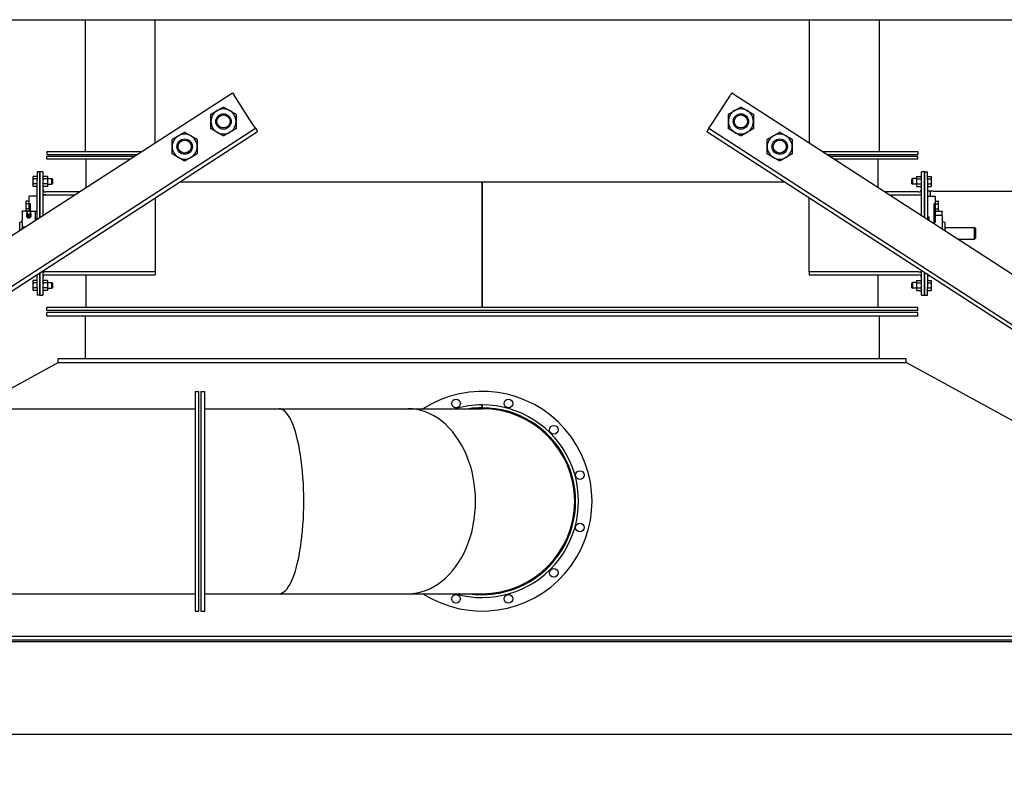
# Model space of a CAD drawing. Header units: inches. Extents: x 36 to 1719, y -84 to 1122.
# Tile 227 of 256: x 750 to 814, y 478 to 528. Entities that reach past the tile are written whole.
import ezdxf

# ---------------------------------------------------------------- set-up
doc = ezdxf.new("R2010")
doc.units = ezdxf.units.IN
doc.header["$LTSCALE"] = 48
doc.header["$MEASUREMENT"] = 0
doc.layers.add('Visible (ANSI)', color=7, linetype='Continuous', lineweight=30)

msp = doc.modelspace()

# ---------------------------------------------------------------- linework, layer by layer
at = {"layer": 'Visible (ANSI)'}
for p, q in [((690.01418, 527.85139), (869.94418, 527.85139)), ((754.22918, 527.85139), (754.22918, 519.29889)), ((758.74149, 527.85139), (758.74149, 519.85139)), ((801.21687, 519.85139), (801.21687, 527.85139)), ((805.72918, 527.85139), (805.72918, 519.29889)), ((732.11716, 502.61138), (763.77783, 523.11257)), ((763.77783, 523.11257), (763.8811, 522.95308)), ((796.18053, 523.11257), (796.07726, 522.95308)), ((796.18053, 523.11257), (861.68111, 480.69908)), ((765.06599, 521.12321), (763.8811, 522.95308)), ((794.89237, 521.12321), (796.07726, 522.95308)), ((737.17668, 502.61138), (765.27254, 520.80424)), ((737.63664, 502.61138), (765.40842, 520.5944)), ((765.27254, 520.80424), (765.06599, 521.12321)), ((765.27254, 520.80424), (765.37581, 520.64476)), ((765.40842, 520.5944), (765.37581, 520.64476)), ((794.54995, 520.5944), (794.58256, 520.64476)), ((794.54995, 520.5944), (860.05052, 478.18091)), ((794.68583, 520.80424), (794.58256, 520.64476)), ((794.68583, 520.80424), (794.89237, 521.12321)), ((794.68583, 520.80424), (860.18641, 478.39075)), ((751.72918, 519.29889), (751.72918, 519.11139)), ((751.72918, 519.29889), (757.88824, 519.29889)), ((802.07012, 519.29889), (808.22918, 519.29889)), ((808.22918, 519.29889), (808.22918, 519.11139)), ((751.72918, 519.11139), (757.59868, 519.11139)), ((751.72918, 518.79889), (751.72918, 518.98639)), ((757.40564, 518.98639), (751.72918, 518.98639)), ((757.11608, 518.79889), (751.72918, 518.79889)), ((754.29168, 516.97001), (754.29168, 518.79889)), ((802.35968, 519.11139), (808.22918, 519.11139)), ((808.22918, 518.98639), (802.55272, 518.98639)), ((808.22918, 518.79889), (802.84229, 518.79889)), ((805.66668, 516.97001), (805.66668, 518.79889)), ((808.22918, 518.79889), (808.22918, 518.98639)), ((751.29168, 517.98639), (751.10418, 517.98639)), ((751.10418, 517.98639), (751.10418, 517.48639)), ((751.29168, 517.98639), (751.29168, 517.48639)), ((751.47918, 517.98639), (751.29168, 517.98639)), ((751.29168, 517.48639), (751.29168, 517.98639)), ((751.47918, 517.98639), (751.47918, 517.48639)), ((808.66668, 517.98639), (808.47918, 517.98639)), ((808.47918, 517.48639), (808.47918, 517.98639)), ((808.66668, 517.98639), (808.85418, 517.98639)), ((808.66668, 517.48639), (808.66668, 517.98639)), ((808.66668, 517.98639), (808.66668, 517.48639)), ((808.85418, 517.48639), (808.85418, 517.98639)), ((750.83618, 517.64239), (750.86128, 517.68586)), ((750.83618, 517.64239), (750.84753, 517.66205)), ((750.83618, 517.64239), (750.83618, 517.60474)), ((750.83618, 517.64239), (750.83618, 517.57926)), ((750.83618, 517.60474), (750.83618, 517.36139)), ((750.83618, 517.57926), (750.83618, 517.31664)), ((750.83618, 517.36139), (750.83618, 517.11804)), ((751.10418, 517.68586), (750.86128, 517.68586)), ((751.10418, 517.52363), (750.86128, 517.52363)), ((751.10418, 514.90602), (751.10418, 517.48639)), ((751.29168, 515.02743), (751.29168, 517.48639)), ((751.29168, 517.48639), (751.29168, 515.02743)), ((751.47918, 517.64289), (751.50432, 517.68644)), ((751.47918, 517.48639), (751.47918, 515.14884)), ((751.78304, 517.68644), (751.50432, 517.68644)), ((751.78304, 517.52392), (751.50432, 517.52392)), ((751.80818, 517.64289), (751.78304, 517.68644)), ((751.80818, 517.60518), (751.80818, 517.64289)), ((751.80818, 517.36139), (751.80818, 517.60518)), ((751.80818, 517.54889), (752.06702, 517.54889)), ((751.80818, 517.11761), (751.80818, 517.36139)), ((752.10419, 517.51055), (752.06702, 517.54889)), ((752.06702, 517.17389), (752.06702, 517.54889)), ((752.10419, 517.51055), (752.10419, 517.21223)), ((760.37208, 517.33322), (799.58629, 517.33322)), ((779.97868, 509.17389), (779.97868, 517.33322)), ((779.97968, 517.33322), (779.97968, 509.17389)), ((807.85418, 517.51055), (807.89135, 517.54889)), ((807.85418, 517.21223), (807.85418, 517.51055)), ((807.89135, 517.54889), (807.89135, 517.17389)), ((808.15018, 517.54889), (807.89135, 517.54889)), ((808.15018, 517.64289), (808.17532, 517.68644)), ((808.15018, 517.64289), (808.15018, 517.60518)), ((808.15018, 517.60518), (808.15018, 517.36139)), ((808.15018, 517.36139), (808.15018, 517.11761)), ((808.17532, 517.68644), (808.45404, 517.68644)), ((808.17532, 517.52392), (808.45404, 517.52392)), ((808.47918, 517.64289), (808.45404, 517.68644)), ((808.47918, 515.14884), (808.47918, 517.48639)), ((808.66668, 517.48639), (808.66668, 515.02743)), ((808.66668, 515.02743), (808.66668, 517.48639)), ((808.85418, 517.68586), (809.09708, 517.68586)), ((808.85418, 517.52363), (809.09708, 517.52363)), ((808.85418, 517.48639), (808.85418, 514.90602)), ((809.12218, 517.64239), (809.09708, 517.68586)), ((809.12219, 517.64239), (809.10723, 517.66829)), ((809.12218, 517.60474), (809.12218, 517.64239)), ((809.12218, 517.36139), (809.12218, 517.60474)), ((809.12218, 517.11804), (809.12218, 517.36139)), ((809.12219, 517.58788), (809.12219, 517.64239)), ((809.12219, 517.33059), (809.12219, 517.58788)), ((809.12219, 517.10411), (809.12219, 517.33059)), ((750.83618, 517.31664), (750.83618, 517.09877)), ((750.83618, 517.11804), (750.83618, 517.08039)), ((750.83618, 517.09877), (750.83618, 517.08039)), ((750.83618, 517.08039), (750.86128, 517.03692)), ((750.83618, 517.08039), (750.84753, 517.06073)), ((751.10418, 517.19916), (750.86128, 517.19916)), ((751.10418, 517.03692), (750.86128, 517.03692)), ((751.47918, 517.07989), (751.50432, 517.03634)), ((751.78304, 517.19887), (751.50432, 517.19887)), ((751.78304, 517.03634), (751.50432, 517.03634)), ((751.80818, 517.07989), (751.78304, 517.03634)), ((751.80818, 517.17389), (752.06702, 517.17389)), ((751.80818, 517.07989), (751.80818, 517.11761)), ((752.10419, 517.21223), (752.06702, 517.17389)), ((807.85418, 517.21223), (807.89135, 517.17389)), ((808.15018, 517.17389), (807.89135, 517.17389)), ((808.15018, 517.11761), (808.15018, 517.07989)), ((808.15018, 517.07989), (808.17532, 517.03634)), ((808.17532, 517.19887), (808.45404, 517.19887)), ((808.17532, 517.03634), (808.45404, 517.03634)), ((808.47918, 517.07989), (808.45404, 517.03634)), ((808.85418, 517.19916), (809.09708, 517.19916)), ((808.85418, 517.03692), (809.09708, 517.03692)), ((809.04168, 516.73639), (808.85418, 516.73639)), ((809.04168, 516.73639), (809.04168, 516.39264)), ((809.22918, 516.73639), (809.04168, 516.73639)), ((809.12218, 517.08039), (809.09708, 517.03692)), ((809.12219, 517.08039), (809.10723, 517.05449)), ((809.12218, 517.08039), (809.12218, 517.11804)), ((809.12219, 517.08039), (809.12219, 517.10411)), ((809.22918, 516.73639), (815.22918, 516.73639)), ((750.3698, 516.03327), (750.39492, 516.07678)), ((750.57918, 516.07678), (750.39492, 516.07678)), ((750.57918, 516.07678), (750.57918, 515.9144)), ((751.10418, 516.39264), (750.60418, 516.39264)), ((750.60418, 515.95044), (750.60418, 516.39264)), ((751.66668, 516.48639), (751.47918, 516.48639)), ((753.83437, 516.67389), (751.66668, 516.67389)), ((751.66668, 516.48639), (753.54481, 516.48639)), ((758.77546, 516.29937), (758.77546, 511.48639)), ((801.1829, 511.48639), (801.1829, 516.29937)), ((808.29168, 516.67389), (806.12399, 516.67389)), ((806.41356, 516.48639), (808.29168, 516.48639)), ((808.29168, 516.48639), (808.47918, 516.48639)), ((808.85418, 516.39264), (809.35418, 516.39264)), ((809.35418, 516.39264), (809.35418, 515.95044)), ((809.37919, 515.9144), (809.37919, 516.07678)), ((809.37919, 516.07678), (809.56344, 516.07678)), ((809.58856, 516.03327), (809.56344, 516.07678)), ((750.50135, 515.42038), (750.13543, 515.42038)), ((750.13543, 515.39109), (750.13543, 515.42038)), ((750.3698, 516.03327), (750.3698, 515.99559)), ((750.3698, 515.99559), (750.3698, 515.75202)), ((750.3698, 515.75202), (750.3698, 515.50845)), ((750.3698, 515.50845), (750.3698, 515.47077)), ((750.3698, 515.47077), (750.39492, 515.42726)), ((750.57918, 515.9144), (750.39492, 515.9144)), ((750.57918, 515.58964), (750.39492, 515.58964)), ((750.51111, 515.42726), (750.39492, 515.42726)), ((750.57918, 516.00514), (750.60418, 516.00514)), ((750.57918, 515.9144), (750.57918, 515.58964)), ((750.57918, 515.58964), (750.57918, 515.44234)), ((750.57918, 515.49889), (750.60418, 515.49889)), ((750.60418, 515.95044), (750.60418, 515.91635)), ((750.60418, 515.43784), (750.60418, 515.91635)), ((750.60418, 515.91635), (750.65418, 515.91635)), ((750.65418, 515.42038), (750.63827, 515.42038)), ((750.65418, 515.91635), (750.65418, 515.41942)), ((750.65418, 515.41942), (751.10418, 515.41942)), ((751.00418, 515.41926), (751.10418, 515.41926)), ((751.00418, 515.41926), (751.00418, 515.39109)), ((809.30418, 514.61463), (809.30418, 515.91635)), ((809.30418, 515.91635), (809.35418, 515.91635)), ((809.37919, 516.00514), (809.35418, 516.00514)), ((809.35418, 515.91635), (809.35418, 515.95044)), ((809.35418, 515.91635), (809.35418, 514.70618)), ((809.37919, 515.49889), (809.35418, 515.49889)), ((809.35418, 515.42038), (809.82293, 515.42038)), ((809.37919, 515.58964), (809.37919, 515.9144)), ((809.37919, 515.9144), (809.56344, 515.9144)), ((809.37919, 515.58964), (809.56344, 515.58964)), ((809.37919, 515.42726), (809.37919, 515.58964)), ((809.37919, 515.42726), (809.56344, 515.42726)), ((809.58856, 515.47077), (809.56344, 515.42726)), ((809.58856, 515.99559), (809.58856, 516.03327)), ((809.58856, 515.75202), (809.58856, 515.99559)), ((809.58856, 515.50845), (809.58856, 515.75202)), ((809.58856, 515.47077), (809.58856, 515.50845)), ((809.82293, 515.42038), (809.82293, 515.39109)), ((750.13543, 515.39109), (750.13543, 514.8254)), ((750.13543, 514.68398), (750.13543, 514.8254)), ((750.43201, 515.06069), (750.43201, 515.1268)), ((750.49343, 515.41289), (750.46404, 515.38059)), ((750.56981, 515.00444), (750.56981, 515.07055)), ((750.64619, 515.41289), (750.67557, 515.38059)), ((750.7076, 515.06069), (750.7076, 515.1268)), ((751.00418, 514.84126), (751.00418, 515.39109)), ((751.10418, 514.92376), (751.00418, 514.92376)), ((808.85418, 515.07216), (808.95418, 515.07216)), ((808.85418, 514.92376), (808.95418, 514.92376)), ((808.95418, 515.07216), (808.95418, 514.84126)), ((809.35418, 515.17389), (809.77293, 515.17389)), ((809.82293, 515.12389), (809.82293, 515.39109)), ((809.82293, 515.12389), (809.82293, 514.27872)), ((749.97918, 514.17755), (749.97918, 514.72064)), ((750.13543, 514.68398), (750.13543, 514.3553)), ((750.13543, 514.27872), (750.13543, 514.3553)), ((750.31418, 514.39447), (750.18543, 514.39447)), ((779.97868, 514.36139), (779.97968, 514.36139)), ((809.30418, 514.70618), (809.35418, 514.70618)), ((809.97918, 514.72064), (809.97918, 514.17755)), ((809.97918, 514.36139), (811.91668, 514.36139)), ((811.97918, 514.29889), (811.91668, 514.36139)), ((811.91668, 513.61139), (811.91668, 514.36139)), ((811.97918, 514.29889), (811.97918, 513.67389)), ((779.97968, 514.08014), (779.97868, 514.08014)), ((779.97868, 513.89264), (779.97968, 513.89264)), ((779.97868, 513.61139), (779.97968, 513.61139)), ((810.85352, 513.61139), (811.91668, 513.61139)), ((811.97918, 513.67389), (811.91668, 513.61139)), ((751.10418, 510.48639), (751.10418, 511.332)), ((751.29168, 510.48639), (751.29168, 511.45341)), ((751.29168, 511.45341), (751.29168, 510.48639)), ((751.47918, 511.57482), (751.47918, 510.48639)), ((751.66668, 511.48639), (751.47918, 511.48639)), ((758.77546, 511.48639), (751.66668, 511.48639)), ((751.66668, 511.29889), (758.77546, 511.29889)), ((754.29168, 509.17389), (754.29168, 511.29889)), ((758.77546, 511.48639), (758.77546, 511.29889)), ((808.29168, 511.48639), (801.1829, 511.48639)), ((801.1829, 511.48639), (801.1829, 511.29889)), ((801.1829, 511.29889), (808.29168, 511.29889)), ((805.66668, 509.17389), (805.66668, 511.29889)), ((808.29168, 511.48639), (808.47918, 511.48639)), ((808.47918, 510.48639), (808.47918, 511.57482)), ((808.66668, 511.45341), (808.66668, 510.48639)), ((808.66668, 510.48639), (808.66668, 511.45341)), ((808.85418, 511.332), (808.85418, 510.48639)), ((809.00183, 511.23639), (808.85418, 511.23639)), ((750.83618, 510.89239), (750.86128, 510.93586)), ((750.83618, 510.89239), (750.83618, 510.85474)), ((750.83618, 510.85474), (750.83618, 510.61139)), ((750.83618, 510.61139), (750.83618, 510.36804)), ((750.83618, 510.36804), (750.83618, 510.33039)), ((750.83618, 510.33039), (750.86128, 510.28692)), ((751.10418, 510.93586), (750.86128, 510.93586)), ((751.10418, 510.77363), (750.86128, 510.77363)), ((751.10418, 510.44916), (750.86128, 510.44916)), ((751.10418, 510.48639), (751.10418, 509.98639)), ((751.29168, 510.48639), (751.29168, 509.98639)), ((751.29168, 509.98639), (751.29168, 510.48639)), ((751.47918, 510.89289), (751.50432, 510.93644)), ((751.47918, 510.48639), (751.47918, 509.98639)), ((751.47918, 510.32989), (751.50432, 510.28634)), ((751.78304, 510.93644), (751.50432, 510.93644)), ((751.78304, 510.77392), (751.50432, 510.77392)), ((751.78304, 510.44887), (751.50432, 510.44887)), ((751.80818, 510.89289), (751.78304, 510.93644)), ((751.80818, 510.32989), (751.78304, 510.28634)), ((751.80818, 510.85518), (751.80818, 510.89289)), ((751.80818, 510.61139), (751.80818, 510.85518)), ((751.80818, 510.79889), (752.06702, 510.79889)), ((751.80818, 510.36761), (751.80818, 510.61139)), ((751.80818, 510.42389), (752.06702, 510.42389)), ((751.80818, 510.32989), (751.80818, 510.36761)), ((752.10419, 510.76055), (752.06702, 510.79889)), ((752.06702, 510.42389), (752.06702, 510.79889)), ((752.10419, 510.46223), (752.06702, 510.42389)), ((752.10419, 510.76055), (752.10419, 510.46223)), ((807.85418, 510.76055), (807.89135, 510.79889)), ((807.85418, 510.46223), (807.85418, 510.76055)), ((807.85418, 510.46223), (807.89135, 510.42389)), ((807.89135, 510.79889), (807.89135, 510.42389)), ((808.15018, 510.79889), (807.89135, 510.79889)), ((808.15018, 510.42389), (807.89135, 510.42389)), ((808.15018, 510.89289), (808.17532, 510.93644)), ((808.15018, 510.89289), (808.15018, 510.85518)), ((808.15018, 510.85518), (808.15018, 510.61139)), ((808.15018, 510.61139), (808.15018, 510.36761)), ((808.15018, 510.36761), (808.15018, 510.32989)), ((808.15018, 510.32989), (808.17532, 510.28634)), ((808.17532, 510.93644), (808.45404, 510.93644)), ((808.17532, 510.77392), (808.45404, 510.77392)), ((808.17532, 510.44887), (808.45404, 510.44887)), ((808.47918, 510.89289), (808.45404, 510.93644)), ((808.47918, 510.32989), (808.45404, 510.28634)), ((808.47918, 509.98639), (808.47918, 510.48639)), ((808.66668, 509.98639), (808.66668, 510.48639)), ((808.66668, 510.48639), (808.66668, 509.98639)), ((808.85418, 510.93586), (809.09708, 510.93586)), ((808.85418, 510.77363), (809.09708, 510.77363)), ((808.85418, 509.98639), (808.85418, 510.48639)), ((808.85418, 510.44916), (809.09708, 510.44916)), ((809.12218, 510.89239), (809.09708, 510.93586)), ((809.12218, 510.33039), (809.09708, 510.28692)), ((809.12218, 510.85474), (809.12218, 510.89239)), ((809.12218, 510.61139), (809.12218, 510.85474)), ((809.12218, 510.36804), (809.12218, 510.61139)), ((809.12218, 510.33039), (809.12218, 510.36804)), ((751.10418, 510.28692), (750.86128, 510.28692)), ((751.29168, 509.98639), (751.10418, 509.98639)), ((751.29168, 509.98639), (751.47918, 509.98639)), ((751.78304, 510.28634), (751.50432, 510.28634)), ((808.17532, 510.28634), (808.45404, 510.28634)), ((808.47918, 509.98639), (808.66668, 509.98639)), ((808.66668, 509.98639), (808.85418, 509.98639)), ((808.85418, 510.28692), (809.09708, 510.28692)), ((751.72918, 508.98639), (751.72918, 509.17389)), ((808.22918, 509.17389), (751.72918, 509.17389)), ((808.22918, 508.98639), (808.22918, 509.17389)), ((808.22918, 508.98639), (751.72918, 508.98639)), ((751.72918, 508.61139), (751.72918, 508.86139)), ((808.22918, 508.86139), (751.72918, 508.86139)), ((808.22918, 508.61139), (751.72918, 508.61139)), ((754.22918, 508.61139), (754.22918, 505.86139)), ((805.72918, 508.61139), (805.72918, 505.86139)), ((808.22918, 508.61139), (808.22918, 508.86139)), ((752.47918, 505.86139), (807.47918, 505.86139)), ((752.47918, 505.61139), (752.47918, 505.86139)), ((807.47918, 505.61139), (807.47918, 505.86139)), ((746.99999, 502.61138), (752.47918, 505.61139)), ((752.47918, 505.61139), (807.47918, 505.61139)), ((839.89758, 487.86139), (807.47918, 505.61139)), ((761.35418, 503.73639), (761.60418, 503.73639)), ((761.35418, 503.73639), (761.35418, 489.48639)), ((761.60418, 489.48639), (761.60418, 503.73639)), ((761.72918, 503.73639), (761.97918, 503.73639)), ((761.72918, 503.73639), (761.72918, 489.48639)), ((761.97918, 489.48639), (761.97918, 503.73639)), ((779.97818, 502.67389), (779.97818, 502.86139)), ((779.98018, 502.86139), (779.98018, 502.67389)), ((700.34068, 502.61138), (761.35418, 502.61138)), ((761.97918, 502.61139), (766.80227, 502.61139)), ((766.80227, 502.61139), (775.1561, 502.61139)), ((775.1561, 502.61139), (779.97918, 502.61139)), ((700.34068, 490.61139), (761.35418, 490.61139)), ((761.97918, 490.61139), (766.80227, 490.61139)), ((766.80227, 490.61139), (775.1561, 490.61139)), ((775.1561, 490.61139), (779.97918, 490.61139)), ((761.35418, 489.48639), (761.60418, 489.48639)), ((761.72918, 489.48639), (761.97918, 489.48639)), ((717.70418, 487.86139), (842.25418, 487.86139)), ((717.70418, 487.61139), (842.25418, 487.61139)), ((840.35418, 487.48639), (719.60418, 487.48639)), ((840.35418, 481.48639), (719.60418, 481.48639))]:
    msp.add_line(p, q, dxfattribs=at)
for centre, radius in [((763.19816, 521.24803), 0.50016), ((763.19816, 521.24803), 0.5), ((763.19816, 521.24803), 0.42332), ((796.76021, 521.24803), 0.50016), ((796.76021, 521.24803), 0.5), ((796.76021, 521.24803), 0.42332), ((760.67999, 519.61745), 0.50016), ((760.67999, 519.61745), 0.5), ((760.67999, 519.61745), 0.42332), ((799.27838, 519.61745), 0.50016), ((799.27838, 519.61745), 0.5), ((799.27838, 519.61745), 0.42332), ((778.28068, 502.95028), 0.28125), ((781.67768, 502.95028), 0.28125), ((784.61957, 501.25178), 0.28125), ((786.31807, 498.30989), 0.28125), ((786.31807, 494.91289), 0.28125), ((784.61957, 491.971), 0.28125), ((778.28068, 490.2725), 0.28125), ((781.67768, 490.2725), 0.28125)]:
    msp.add_circle(centre, radius, dxfattribs=at)
for centre, radius, start, end in [((763.19816, 521.24803), 0.8125, 120, 180), ((763.19816, 521.24803), 0.8125, 60, 120), ((763.19816, 521.24803), 0.8125, 0, 60), ((796.76021, 521.24803), 0.8125, 120, 180), ((796.76021, 521.24803), 0.8125, 60, 120), ((796.76021, 521.24803), 0.8125, 0, 60), ((763.19816, 521.24803), 0.8125, 180, 240), ((763.19816, 521.24803), 0.8125, 300, 0), ((796.76021, 521.24803), 0.8125, 180, 240), ((796.76021, 521.24803), 0.8125, 300, 0), ((763.19816, 521.24803), 0.8125, 240, 300), ((796.76021, 521.24803), 0.8125, 240, 300), ((760.67999, 519.61745), 0.8125, 120, 180), ((760.67999, 519.61745), 0.8125, 60, 120), ((760.67999, 519.61745), 0.8125, 0, 60), ((799.27838, 519.61745), 0.8125, 120, 180), ((799.27838, 519.61745), 0.8125, 60, 120), ((799.27838, 519.61745), 0.8125, 0, 60), ((760.67999, 519.61745), 0.8125, 180, 240), ((760.67999, 519.61745), 0.8125, 300, 0), ((799.27838, 519.61745), 0.8125, 180, 240), ((799.27838, 519.61745), 0.8125, 300, 0), ((760.67999, 519.61745), 0.8125, 240, 300), ((799.27838, 519.61745), 0.8125, 240, 300), ((751.66668, 516.86139), 0.1875, 180, 270), ((808.29168, 516.86139), 0.1875, 270, 0), ((751.66668, 516.86139), 0.375, 240, 270), ((808.29168, 516.86139), 0.375, 270, 300), ((749.97918, 514.90814), 0.1875, 270, 326.4426902), ((750.56981, 515.31578), 0.12795, 164.8655136, 234.9564643), ((750.56981, 515.31578), 0.12795, 305.0435357, 15.1344864), ((809.77293, 515.12389), 0.05, 0, 90), ((809.97918, 514.90814), 0.1875, 213.5573098, 270), ((751.66668, 511.11139), 0.375, 90, 120), ((751.66668, 511.11139), 0.1875, 90, 180), ((808.29168, 511.11139), 0.375, 60, 90), ((808.29168, 511.11139), 0.1875, 0, 90), ((779.97918, 496.61139), 7.125, 237.3631025, 122.6368975), ((779.97918, 496.61139), 6.25, 90.0091673, 106.2602047), ((779.97918, 496.61139), 6.25, 253.7397953, 89.9908327), ((779.97918, 496.61139), 6.0625, 261.765721, 89.9905491), ((779.97918, 496.61139), 6.0625, 90.0094509, 98.234279), ((779.97918, 496.61139), 6, 270, 90), ((779.97918, 496.61139), 6, 270, 90)]:
    msp.add_arc(centre, radius, start, end, dxfattribs=at)
for centre, major_axis, ratio, start_param, end_param in [((750.56981, 515.10824), (-0.15625, 0), 0.70710678, 5.79224464, 9.91571863), ((750.56981, 515.33248), (0.12575, 0), 0.70710678, 2.5699821, 6.85479586), ((750.56981, 515.19176), (-0.1378, 0), 0.70710678, 5.64637727, 6.28318531), ((750.56981, 515.19176), (-0.1378, 0), 0.70710678, 0, 1.04719755), ((750.56981, 515.08615), (-0.125, 0), 0.70710678, 0.50126686, 2.6403258), ((750.56981, 515.2634), (-0.10433, 0), 0.70710678, 0.78949219, 2.35210046), ((750.56981, 515.19176), (-0.1378, 0), 0.70710678, 1.04719755, 2.0943951), ((750.56981, 515.19176), (0.1378, 0), 0.70710678, 5.23598776, 6.28318531), ((750.56981, 515.19176), (0.1378, 0), 0.70710678, 0, 0.63680804), ((766.80227, 496.61139), (0, 6), 0.26794919, 3.14159265, 6.28318531), ((766.80227, 496.61139), (0, 6), 0.26794919, 3.14159265, 6.28318531), ((775.1561, 496.61139), (0, 6), 0.73205081, 3.14159265, 6.28318531), ((775.1561, 496.61139), (0, 6), 0.73205081, 3.14159265, 6.28318531)]:
    msp.add_ellipse(centre, major_axis=major_axis, ratio=ratio, start_param=start_param, end_param=end_param, dxfattribs=at)
for points, weights in [([(762.38566, 521.71713), (762.60337, 521.84283), (762.79191, 521.95168)], [1, 1.0379548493, 1]), ([(762.79191, 521.95168), (762.98045, 522.06053), (763.19816, 522.18623)], [1, 1.0379548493, 1]), ([(763.19816, 522.18623), (763.41587, 522.06053), (763.60441, 521.95168)], [1, 1.0379548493, 1]), ([(763.60441, 521.95168), (763.79295, 521.84283), (764.01066, 521.71713)], [1, 1.0379548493, 1]), ([(795.94771, 521.71713), (796.16542, 521.84283), (796.35396, 521.95168)], [1, 1.0379548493, 1]), ([(796.35396, 521.95168), (796.5425, 522.06053), (796.76021, 522.18623)], [1, 1.0379548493, 1]), ([(796.76021, 522.18623), (796.97792, 522.06053), (797.16646, 521.95168)], [1, 1.0379548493, 1]), ([(797.16646, 521.95168), (797.355, 521.84283), (797.57271, 521.71713)], [1, 1.0379548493, 1]), ([(762.38566, 521.24803), (762.38566, 521.46574), (762.38566, 521.71713)], [1, 1.0379548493, 1]), ([(762.38566, 520.77894), (762.38566, 521.03033), (762.38566, 521.24803)], [1, 1.0379548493, 1]), ([(764.01066, 521.71713), (764.01066, 521.46574), (764.01066, 521.24803)], [1, 1.0379548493, 1]), ([(764.01066, 521.24803), (764.01066, 521.03033), (764.01066, 520.77894)], [1, 1.0379548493, 1]), ([(795.94771, 521.24803), (795.94771, 521.46574), (795.94771, 521.71713)], [1, 1.0379548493, 1]), ([(795.94771, 520.77894), (795.94771, 521.03033), (795.94771, 521.24803)], [1, 1.0379548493, 1]), ([(797.57271, 521.71713), (797.57271, 521.46574), (797.57271, 521.24803)], [1, 1.0379548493, 1]), ([(797.57271, 521.24803), (797.57271, 521.03033), (797.57271, 520.77894)], [1, 1.0379548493, 1]), ([(760.27374, 520.32109), (760.46228, 520.42995), (760.67999, 520.55564)], [1, 1.0379548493, 1]), ([(760.67999, 520.55564), (760.89769, 520.42995), (761.08624, 520.32109)], [1, 1.0379548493, 1]), ([(762.79191, 520.54439), (762.60337, 520.65324), (762.38566, 520.77894)], [1, 1.0379548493, 1]), ([(763.19816, 520.30984), (762.98045, 520.43553), (762.79191, 520.54439)], [1, 1.0379548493, 1]), ([(763.60441, 520.54439), (763.41587, 520.43553), (763.19816, 520.30984)], [1, 1.0379548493, 1]), ([(764.01066, 520.77894), (763.79295, 520.65324), (763.60441, 520.54439)], [1, 1.0379548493, 1]), ([(796.35396, 520.54439), (796.16542, 520.65324), (795.94771, 520.77894)], [1, 1.0379548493, 1]), ([(796.76021, 520.30984), (796.5425, 520.43553), (796.35396, 520.54439)], [1, 1.0379548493, 1]), ([(797.16646, 520.54439), (796.97792, 520.43553), (796.76021, 520.30984)], [1, 1.0379548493, 1]), ([(797.57271, 520.77894), (797.355, 520.65324), (797.16646, 520.54439)], [1, 1.0379548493, 1]), ([(798.87213, 520.32109), (799.06067, 520.42995), (799.27838, 520.55564)], [1, 1.0379548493, 1]), ([(799.27838, 520.55564), (799.49609, 520.42995), (799.68463, 520.32109)], [1, 1.0379548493, 1]), ([(759.86749, 520.08654), (760.08519, 520.21224), (760.27374, 520.32109)], [1, 1.0379548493, 1]), ([(759.86749, 519.61745), (759.86749, 519.83516), (759.86749, 520.08654)], [1, 1.0379548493, 1]), ([(761.08624, 520.32109), (761.27478, 520.21224), (761.49249, 520.08654)], [1, 1.0379548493, 1]), ([(761.49249, 520.08654), (761.49249, 519.83516), (761.49249, 519.61745)], [1, 1.0379548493, 1]), ([(798.46588, 520.08654), (798.68359, 520.21224), (798.87213, 520.32109)], [1, 1.0379548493, 1]), ([(798.46588, 519.61745), (798.46588, 519.83516), (798.46588, 520.08654)], [1, 1.0379548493, 1]), ([(799.68463, 520.32109), (799.87317, 520.21224), (800.09088, 520.08654)], [1, 1.0379548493, 1]), ([(800.09088, 520.08654), (800.09088, 519.83516), (800.09088, 519.61745)], [1, 1.0379548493, 1]), ([(759.86749, 519.14835), (759.86749, 519.39974), (759.86749, 519.61745)], [1, 1.0379548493, 1]), ([(761.49249, 519.61745), (761.49249, 519.39974), (761.49249, 519.14835)], [1, 1.0379548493, 1]), ([(798.46588, 519.14835), (798.46588, 519.39974), (798.46588, 519.61745)], [1, 1.0379548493, 1]), ([(800.09088, 519.61745), (800.09088, 519.39974), (800.09088, 519.14835)], [1, 1.0379548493, 1]), ([(760.27374, 518.9138), (760.08519, 519.02266), (759.86749, 519.14835)], [1, 1.0379548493, 1]), ([(760.67999, 518.67925), (760.46228, 518.80495), (760.27374, 518.9138)], [1, 1.0379548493, 1]), ([(761.08624, 518.9138), (760.89769, 518.80495), (760.67999, 518.67925)], [1, 1.0379548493, 1]), ([(761.49249, 519.14835), (761.27478, 519.02266), (761.08624, 518.9138)], [1, 1.0379548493, 1]), ([(798.87213, 518.9138), (798.68359, 519.02266), (798.46588, 519.14835)], [1, 1.0379548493, 1]), ([(799.27838, 518.67925), (799.06067, 518.80495), (798.87213, 518.9138)], [1, 1.0379548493, 1]), ([(799.68463, 518.9138), (799.49609, 518.80495), (799.27838, 518.67925)], [1, 1.0379548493, 1]), ([(800.09088, 519.14835), (799.87317, 519.02266), (799.68463, 518.9138)], [1, 1.0379548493, 1]), ([(750.86128, 517.68586), (750.83618, 517.64239), (750.83618, 517.60474)], [1, 1.0379548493, 1]), ([(750.83618, 517.60474), (750.83618, 517.5671), (750.86128, 517.52363)], [1, 1.0379548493, 1]), ([(750.83618, 517.5805), (750.83618, 517.57988), (750.83618, 517.57926)], [1.00093926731, 1.00047559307, 1]), ([(750.83618, 517.57926), (750.83618, 517.57864), (750.83618, 517.57803)], [1, 1.00047559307, 1.00093926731]), ([(750.86128, 517.52363), (750.83618, 517.43669), (750.83618, 517.36139)], [1, 1.0379548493, 1]), ([(750.83618, 517.36139), (750.83618, 517.2861), (750.86128, 517.19916)], [1, 1.0379548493, 1]), ([(750.84753, 517.66205), (750.84775, 517.66244), (750.84798, 517.66283)], [1.01656991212, 1.01639190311, 1.0162007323]), ([(751.50432, 517.68644), (751.47918, 517.64289), (751.47918, 517.60518)], [1, 1.0379548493, 1]), ([(751.47918, 517.60518), (751.47918, 517.56746), (751.50432, 517.52392)], [1, 1.0379548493, 1]), ([(751.50432, 517.52392), (751.47918, 517.43682), (751.47918, 517.36139)], [1, 1.0379548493, 1]), ([(751.47918, 517.36139), (751.47918, 517.28596), (751.50432, 517.19887)], [1, 1.0379548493, 1]), ([(751.80818, 517.60518), (751.80818, 517.64289), (751.78304, 517.68644)], [1, 1.0379548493, 1]), ([(751.78304, 517.52392), (751.80818, 517.56746), (751.80818, 517.60518)], [1, 1.0379548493, 1]), ([(751.80818, 517.36139), (751.80818, 517.43682), (751.78304, 517.52392)], [1, 1.0379548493, 1]), ([(751.78304, 517.19887), (751.80818, 517.28596), (751.80818, 517.36139)], [1, 1.0379548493, 1]), ([(808.17532, 517.68644), (808.15018, 517.64289), (808.15018, 517.60518)], [1, 1.0379548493, 1]), ([(808.15018, 517.60518), (808.15018, 517.56746), (808.17532, 517.52392)], [1, 1.0379548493, 1]), ([(808.17532, 517.52392), (808.15018, 517.43682), (808.15018, 517.36139)], [1, 1.0379548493, 1]), ([(808.15018, 517.36139), (808.15018, 517.28596), (808.17532, 517.19887)], [1, 1.0379548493, 1]), ([(808.47918, 517.60518), (808.47918, 517.64289), (808.45404, 517.68644)], [1, 1.0379548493, 1]), ([(808.45404, 517.52392), (808.47918, 517.56746), (808.47918, 517.60518)], [1, 1.0379548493, 1]), ([(808.47918, 517.36139), (808.47918, 517.43682), (808.45404, 517.52392)], [1, 1.0379548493, 1]), ([(808.45404, 517.19887), (808.47918, 517.28596), (808.47918, 517.36139)], [1, 1.0379548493, 1]), ([(809.12218, 517.60474), (809.12218, 517.64239), (809.09708, 517.68586)], [1, 1.0379548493, 1]), ([(809.09708, 517.52363), (809.12218, 517.5671), (809.12218, 517.60474)], [1, 1.0379548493, 1]), ([(809.12218, 517.36139), (809.12218, 517.43669), (809.09708, 517.52363)], [1, 1.0379548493, 1]), ([(809.09708, 517.19916), (809.12218, 517.2861), (809.12218, 517.36139)], [1, 1.0379548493, 1]), ([(809.10671, 517.66919), (809.10697, 517.66874), (809.10723, 517.66829)], [1.01258486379, 1.01287690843, 1.013155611]), ([(809.12219, 517.58788), (809.12219, 517.58846), (809.12218, 517.58904)], [1, 1.00047559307, 1.00093926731]), ([(809.12218, 517.58672), (809.12219, 517.5873), (809.12219, 517.58788)], [1.00093926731, 1.00047559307, 1]), ([(809.12219, 517.33059), (809.12219, 517.33157), (809.12218, 517.33254)], [1, 1.00047559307, 1.00093926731]), ([(809.12218, 517.32865), (809.12219, 517.32962), (809.12219, 517.33059)], [1.00093926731, 1.00047559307, 1]), ([(750.83618, 517.31857), (750.83618, 517.3176), (750.83618, 517.31664)], [1.00093926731, 1.00047559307, 1]), ([(750.83618, 517.31664), (750.83618, 517.31567), (750.83618, 517.31471)], [1, 1.00047559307, 1.00093926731]), ([(750.86128, 517.19916), (750.83618, 517.15569), (750.83618, 517.11804)], [1, 1.0379548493, 1]), ([(750.83618, 517.11804), (750.83618, 517.08039), (750.86128, 517.03692)], [1, 1.0379548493, 1]), ([(750.83618, 517.09946), (750.83618, 517.09912), (750.83618, 517.09877)], [1.00093926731, 1.00047559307, 1]), ([(750.83618, 517.09877), (750.83618, 517.09842), (750.83618, 517.09807)], [1, 1.00047559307, 1.00093926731]), ([(750.84709, 517.0615), (750.84753, 517.06073), (750.84798, 517.05996)], [1.01691288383, 1.01658314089, 1.01620073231]), ([(751.50432, 517.19887), (751.47918, 517.15532), (751.47918, 517.11761)], [1, 1.0379548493, 1]), ([(751.47918, 517.11761), (751.47918, 517.07989), (751.50432, 517.03634)], [1, 1.0379548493, 1]), ([(751.80818, 517.11761), (751.80818, 517.15532), (751.78304, 517.19887)], [1, 1.0379548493, 1]), ([(751.78304, 517.03634), (751.80818, 517.07989), (751.80818, 517.11761)], [1, 1.0379548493, 1]), ([(808.17532, 517.19887), (808.15018, 517.15532), (808.15018, 517.11761)], [1, 1.0379548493, 1]), ([(808.15018, 517.11761), (808.15018, 517.07989), (808.17532, 517.03634)], [1, 1.0379548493, 1]), ([(808.47918, 517.11761), (808.47918, 517.15532), (808.45404, 517.19887)], [1, 1.0379548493, 1]), ([(808.45404, 517.03634), (808.47918, 517.07989), (808.47918, 517.11761)], [1, 1.0379548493, 1]), ([(809.12218, 517.11804), (809.12218, 517.15569), (809.09708, 517.19916)], [1, 1.0379548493, 1]), ([(809.09708, 517.03692), (809.12218, 517.08039), (809.12218, 517.11804)], [1, 1.0379548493, 1]), ([(809.10671, 517.05359), (809.10724, 517.05449), (809.10775, 517.05539)], [1.01258486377, 1.01316911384, 1.0136999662]), ([(809.12219, 517.10411), (809.12219, 517.1045), (809.12218, 517.10489)], [1, 1.00047559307, 1.00093926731]), ([(809.12218, 517.10332), (809.12219, 517.10371), (809.12219, 517.10411)], [1.00093926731, 1.00047559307, 1]), ([(750.39492, 516.07678), (750.3698, 516.03327), (750.3698, 515.99559)], [1, 1.0379548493, 1]), ([(809.58856, 515.99559), (809.58856, 516.03327), (809.56344, 516.07678)], [1, 1.0379548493, 1]), ([(750.3698, 515.99559), (750.3698, 515.95791), (750.39492, 515.9144)], [1, 1.0379548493, 1]), ([(750.39492, 515.9144), (750.3698, 515.82738), (750.3698, 515.75202)], [1, 1.0379548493, 1]), ([(750.3698, 515.75202), (750.3698, 515.67666), (750.39492, 515.58964)], [1, 1.0379548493, 1]), ([(750.39492, 515.58964), (750.3698, 515.54613), (750.3698, 515.50845)], [1, 1.0379548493, 1]), ([(750.3698, 515.50845), (750.3698, 515.47077), (750.39492, 515.42726)], [1, 1.0379548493, 1]), ([(809.56344, 515.9144), (809.58856, 515.95791), (809.58856, 515.99559)], [1, 1.0379548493, 1]), ([(809.58856, 515.75202), (809.58856, 515.82738), (809.56344, 515.9144)], [1, 1.0379548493, 1]), ([(809.56344, 515.58964), (809.58856, 515.67666), (809.58856, 515.75202)], [1, 1.0379548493, 1]), ([(809.58856, 515.50845), (809.58856, 515.54613), (809.56344, 515.58964)], [1, 1.0379548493, 1]), ([(809.56344, 515.42726), (809.58856, 515.47077), (809.58856, 515.50845)], [1, 1.0379548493, 1]), ([(750.43201, 515.23931), (750.4452, 515.2478), (750.45735, 515.25473)], [1, 1.0132325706, 1.01723833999]), ([(750.43201, 515.19176), (750.43201, 515.21787), (750.43201, 515.23931)], [1, 1.0379548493, 1]), ([(750.43201, 515.1268), (750.43201, 515.16565), (750.43201, 515.19176)], [1, 1.0379548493, 1]), ([(750.50091, 515.10738), (750.46893, 515.12043), (750.43201, 515.1268)], [1, 1.0379548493, 1]), ([(750.43201, 515.06069), (750.46893, 515.03692), (750.50091, 515.02386)], [1, 1.0379548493, 1]), ([(750.56981, 515.07055), (750.53288, 515.09432), (750.50091, 515.10738)], [1, 1.0379548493, 1]), ([(750.50091, 515.02386), (750.53288, 515.01081), (750.56981, 515.00444)], [1, 1.0379548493, 1]), ([(750.6387, 515.10738), (750.60673, 515.09432), (750.56981, 515.07055)], [1, 1.0379548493, 1]), ([(750.56981, 515.00444), (750.60673, 515.01081), (750.6387, 515.02386)], [1, 1.0379548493, 1]), ([(750.7076, 515.1268), (750.67068, 515.12043), (750.6387, 515.10738)], [1, 1.0379548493, 1]), ([(750.6387, 515.02386), (750.67068, 515.03692), (750.7076, 515.06069)], [1, 1.0379548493, 1]), ([(750.68226, 515.25473), (750.69442, 515.2478), (750.7076, 515.23931)], [1.01723833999, 1.0132325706, 1]), ([(750.7076, 515.23931), (750.7076, 515.21787), (750.7076, 515.19176)], [1, 1.0379548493, 1]), ([(750.7076, 515.19176), (750.7076, 515.16565), (750.7076, 515.1268)], [1, 1.0379548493, 1]), ([(750.86128, 510.93586), (750.83618, 510.89239), (750.83618, 510.85474)], [1, 1.0379548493, 1]), ([(750.83618, 510.85474), (750.83618, 510.8171), (750.86128, 510.77363)], [1, 1.0379548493, 1]), ([(750.86128, 510.77363), (750.83618, 510.68669), (750.83618, 510.61139)], [1, 1.0379548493, 1]), ([(750.83618, 510.61139), (750.83618, 510.5361), (750.86128, 510.44916)], [1, 1.0379548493, 1]), ([(750.86128, 510.44916), (750.83618, 510.40569), (750.83618, 510.36804)], [1, 1.0379548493, 1]), ([(750.83618, 510.36804), (750.83618, 510.33039), (750.86128, 510.28692)], [1, 1.0379548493, 1]), ([(751.50432, 510.93644), (751.47918, 510.89289), (751.47918, 510.85518)], [1, 1.0379548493, 1]), ([(751.47918, 510.85518), (751.47918, 510.81746), (751.50432, 510.77392)], [1, 1.0379548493, 1]), ([(751.50432, 510.77392), (751.47918, 510.68682), (751.47918, 510.61139)], [1, 1.0379548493, 1]), ([(751.47918, 510.61139), (751.47918, 510.53596), (751.50432, 510.44887)], [1, 1.0379548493, 1]), ([(751.50432, 510.44887), (751.47918, 510.40532), (751.47918, 510.36761)], [1, 1.0379548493, 1]), ([(751.47918, 510.36761), (751.47918, 510.32989), (751.50432, 510.28634)], [1, 1.0379548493, 1]), ([(751.80818, 510.85518), (751.80818, 510.89289), (751.78304, 510.93644)], [1, 1.0379548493, 1]), ([(751.78304, 510.77392), (751.80818, 510.81746), (751.80818, 510.85518)], [1, 1.0379548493, 1]), ([(751.80818, 510.61139), (751.80818, 510.68682), (751.78304, 510.77392)], [1, 1.0379548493, 1]), ([(751.78304, 510.44887), (751.80818, 510.53596), (751.80818, 510.61139)], [1, 1.0379548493, 1]), ([(751.80818, 510.36761), (751.80818, 510.40532), (751.78304, 510.44887)], [1, 1.0379548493, 1]), ([(751.78304, 510.28634), (751.80818, 510.32989), (751.80818, 510.36761)], [1, 1.0379548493, 1]), ([(808.17532, 510.93644), (808.15018, 510.89289), (808.15018, 510.85518)], [1, 1.0379548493, 1]), ([(808.15018, 510.85518), (808.15018, 510.81746), (808.17532, 510.77392)], [1, 1.0379548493, 1]), ([(808.17532, 510.77392), (808.15018, 510.68682), (808.15018, 510.61139)], [1, 1.0379548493, 1]), ([(808.15018, 510.61139), (808.15018, 510.53596), (808.17532, 510.44887)], [1, 1.0379548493, 1]), ([(808.17532, 510.44887), (808.15018, 510.40532), (808.15018, 510.36761)], [1, 1.0379548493, 1]), ([(808.15018, 510.36761), (808.15018, 510.32989), (808.17532, 510.28634)], [1, 1.0379548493, 1]), ([(808.47918, 510.85518), (808.47918, 510.89289), (808.45404, 510.93644)], [1, 1.0379548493, 1]), ([(808.45404, 510.77392), (808.47918, 510.81746), (808.47918, 510.85518)], [1, 1.0379548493, 1]), ([(808.47918, 510.61139), (808.47918, 510.68682), (808.45404, 510.77392)], [1, 1.0379548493, 1]), ([(808.45404, 510.44887), (808.47918, 510.53596), (808.47918, 510.61139)], [1, 1.0379548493, 1]), ([(808.47918, 510.36761), (808.47918, 510.40532), (808.45404, 510.44887)], [1, 1.0379548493, 1]), ([(808.45404, 510.28634), (808.47918, 510.32989), (808.47918, 510.36761)], [1, 1.0379548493, 1]), ([(809.12218, 510.85474), (809.12218, 510.89239), (809.09708, 510.93586)], [1, 1.0379548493, 1]), ([(809.09708, 510.77363), (809.12218, 510.8171), (809.12218, 510.85474)], [1, 1.0379548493, 1]), ([(809.12218, 510.61139), (809.12218, 510.68669), (809.09708, 510.77363)], [1, 1.0379548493, 1]), ([(809.09708, 510.44916), (809.12218, 510.5361), (809.12218, 510.61139)], [1, 1.0379548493, 1]), ([(809.12218, 510.36804), (809.12218, 510.40569), (809.09708, 510.44916)], [1, 1.0379548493, 1]), ([(809.09708, 510.28692), (809.12218, 510.33039), (809.12218, 510.36804)], [1, 1.0379548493, 1])]:
    msp.add_rational_spline(points, weights, degree=2, dxfattribs=at)
for points, knots in [([(750.49343, 515.41289), (750.49889, 515.41889), (750.50561, 515.42416), (750.52104, 515.43296), (750.5298, 515.43645), (750.54836, 515.44124), (750.55817, 515.44254), (750.57786, 515.44282), (750.58773, 515.4418), (750.60657, 515.43753), (750.61553, 515.43428), (750.63163, 515.4258), (750.63878, 515.42057), (750.64516, 515.414), (750.64568, 515.41344), (750.64619, 515.41289)], [4.76040076, 4.76040076, 4.76040076, 4.76040076, 5.08070478, 5.08070478, 5.40939886, 5.40939886, 5.73958342, 5.73958342, 6.06969198, 6.06969198, 6.39988392, 6.39988392, 6.72898369, 6.72898369, 6.75877231, 6.75877231, 6.75877231, 6.75877231]), ([(750.45965, 515.25068), (750.45954, 515.25049), (750.45944, 515.25033), (750.45894, 515.24956), (750.45871, 515.24927), (750.45871, 515.24927)], [4.596977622, 4.596977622, 4.596977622, 4.596977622, 4.618130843, 4.618130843, 4.708074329, 4.708074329, 4.708074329, 4.708074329]), ([(750.68091, 515.24927), (750.68091, 515.24927), (750.68067, 515.24956), (750.68017, 515.25033), (750.68007, 515.25049), (750.67996, 515.25068)], [0.527913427, 0.527913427, 0.527913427, 0.527913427, 0.617856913, 0.617856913, 0.639010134, 0.639010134, 0.639010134, 0.639010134]), ([(750.18543, 514.39447), (750.17946, 514.39447), (750.17245, 514.39341), (750.16122, 514.38993), (750.1551, 514.38682), (750.1462, 514.38014), (750.14198, 514.37531), (750.13697, 514.36623), (750.13543, 514.36031), (750.13543, 514.3553)], [0, 0, 0, 0, 0.045517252, 0.045517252, 0.093393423, 0.093393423, 0.144401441, 0.144401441, 0.198415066, 0.198415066, 0.198415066, 0.198415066])]:
    msp.add_open_spline(points, degree=3, knots=knots, dxfattribs=at)

doc.saveas('drawing.dxf')
